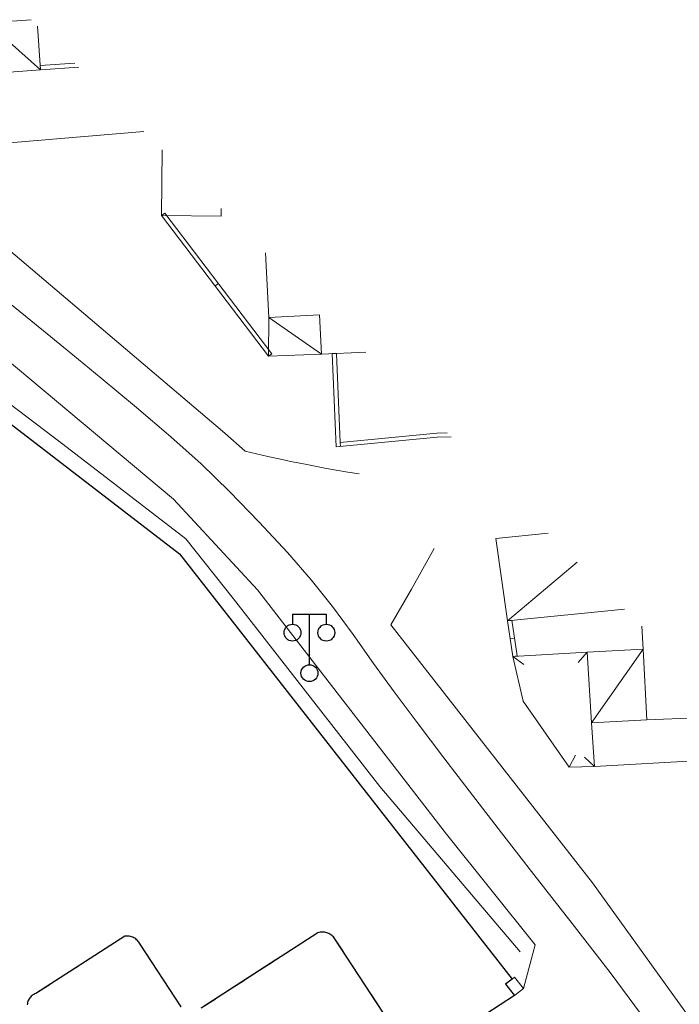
# Model space of a CAD drawing. Extents: x 39508475 to 39522402, y 3783947 to 3795549.
# Tile 202 of 256: x 39518602 to 39518641, y 3790698 to 3790756. Entities that reach past the tile are written whole.
import ezdxf

# ---------------------------------------------------------------- set-up
doc = ezdxf.new("R2010")
doc.units = 0
doc.linetypes.add('X6', pattern=[2, 1, -1])
doc.layers.get('0').update_dxf_attribs({"linetype": 'CONTINUOUS'})
for name, color, linetype in [('DLSS', 4, 'CONTINUOUS'), ('JCDL_JMDD_F', 231, 'CONTINUOUS'), ('JCDL_JMDX_F', 231, 'CONTINUOUS'), ('JCDL_ZBM', 3, 'CONTINUOUS'), ('JMD', 6, 'CONTINUOUS')]:
    doc.layers.add(name, color=color, linetype=linetype)
doc.layers.add('JCDL_JMDX', color=1, linetype='CONTINUOUS', lineweight=0)
doc.layers.add('JCDL_ZBX', color=3, linetype='CONTINUOUS', lineweight=0)
doc.linetypes.add('X19', pattern='A,4.5,[145,symbolx.shx,S=1,R=0,X=0,Y=1],4.5,-0.5,[146,symbolx.shx,S=1,R=0,X=0,Y=0],-0.5', length=10)
doc.linetypes.add('X49', pattern='A,0,[5,symbolt.shx,S=1,R=0,X=0,Y=0],-10', length=10)

# ---------------------------------------------------------------- blocks, each defined once
blk = doc.blocks.new('3521000')
at = {"color": 0}
for p, q in [((-1, 3.5), (1, 3.5)), ((0, 0.5), (0, 3.5))]:
    blk.add_line(p, q, dxfattribs=at)
at = {"color": 0, "linetype": 'Continuous', "flags": 128}
for points in [[(-1, 3.5), (-1, 2.9)], [(1, 3.5), (1, 2.9)]]:
    blk.add_lwpolyline(points, dxfattribs=at)
at = {"color": 0}
for centre in [(-1, 2.4), (1, 2.4), (0, 0)]:
    blk.add_circle(centre, 0.5, dxfattribs=at)

msp = doc.modelspace()

# ---------------------------------------------------------------- linework, layer by layer
at = {"layer": 'DLSS', "linetype": 'Continuous', "lineweight": 20}
for points in [[(39518584.33582, 3790750), (39518585.658, 3790749.163), (39518611.198, 3790727.78199), (39518616.176, 3790722.40501), (39518627.366, 3790707.95399), (39518632.619, 3790701.393), (39518631.916, 3790698.806)], [(39518609.43253, 3790749.54444), (39518599.82299, 3790748.731)], [(39518598.271, 3790745.22299), (39518614.23799, 3790731.68499), (39518615.443, 3790730.619)], [(39518598.271, 3790745.22299), (39518614.23799, 3790731.68499), (39518615.443, 3790730.619), (39518616.11323, 3790730.46177), (39518616.78469, 3790730.30989), (39518617.45726, 3790730.16296), (39518617.888, 3790730.07201), (39518618.13088, 3790730.02098), (39518618.80554, 3790729.88397), (39518619.48118, 3790729.75192), (39518620.15778, 3790729.62486), (39518620.83529, 3790729.50277), (39518621.51369, 3790729.38568), (39518622.193, 3790729.27401)], [(39518626.641, 3790724.862), (39518625.29599, 3790722.451), (39518624.067, 3790720.33401), (39518636.00301, 3790705.06799), (39518645.88299, 3790691.34099)]]:
    msp.add_lwpolyline(points, dxfattribs=at)
at = {"layer": 'DLSS', "linetype": 'Continuous', "lineweight": 0}
msp.add_lwpolyline([(39518638.90035, 3790697.24285), (39518637.05028, 3790699.75135), (39518634.80552, 3790702.66128), (39518632.54291, 3790705.56054), (39518630.62579, 3790708.02894), (39518628.90333, 3790710.26186), (39518627.21199, 3790712.46999), (39518625.61833, 3790714.56676), (39518624.2627, 3790716.38141), (39518623.03791, 3790718.06039), (39518621.82827, 3790719.75902), (39518620.611, 3790721.43018), (39518619.35753, 3790723.00603), (39518617.94775, 3790724.626), (39518616.27175, 3790726.4267), (39518614.52058, 3790728.23205), (39518612.82852, 3790729.86947), (39518611.04227, 3790731.47824), (39518609.01468, 3790733.19948), (39518606.92245, 3790734.93675), (39518604.89341, 3790736.60574), (39518602.74311, 3790738.35681), (39518600.295, 3790740.335)], dxfattribs=at)
at = {"layer": 'DLSS', "linetype": 'X6', "lineweight": 0}
for points in [[(39518602.53463, 3790697.85182), (39518602.54267, 3790697.91417), (39518602.55578, 3790697.97565), (39518602.57386, 3790698.03584), (39518602.59678, 3790698.09438), (39518602.62441, 3790698.15083), (39518602.65655, 3790698.20485), (39518602.69299, 3790698.25608), (39518602.73347, 3790698.30416), (39518602.77775, 3790698.34877), (39518602.82553, 3790698.38962), (39518602.87648, 3790698.42644), (39518602.93025, 3790698.45899), (39518602.98651, 3790698.48704), (39518603.045, 3790698.51), (39518608.307, 3790701.903), (39518608.37542, 3790701.91228), (39518608.4444, 3790701.91548), (39518608.51341, 3790701.91305), (39518608.58199, 3790701.90501), (39518608.6497, 3790701.89142), (39518608.71608, 3790701.87234), (39518608.78068, 3790701.84793), (39518608.84308, 3790701.81834), (39518608.90285, 3790701.78376), (39518608.95961, 3790701.74443), (39518609.01297, 3790701.7006), (39518609.06259, 3790701.65257), (39518609.10814, 3790701.60066), (39518609.14931, 3790701.5452), (39518609.18581, 3790701.4866), (39518609.217, 3790701.42499), (39518611.658, 3790697.725)], [(39518602.53463, 3790697.85182), (39518602.54267, 3790697.91417), (39518602.55578, 3790697.97565), (39518602.57386, 3790698.03584), (39518602.59678, 3790698.09438), (39518602.62441, 3790698.15083), (39518602.65655, 3790698.20485), (39518602.69299, 3790698.25608), (39518602.73347, 3790698.30416), (39518602.77775, 3790698.34877), (39518602.82553, 3790698.38962), (39518602.87648, 3790698.42644), (39518602.93025, 3790698.45899), (39518602.98651, 3790698.48704), (39518603.045, 3790698.51), (39518608.307, 3790701.903), (39518608.37542, 3790701.91228), (39518608.4444, 3790701.91548), (39518608.51341, 3790701.91305), (39518608.58199, 3790701.90501), (39518608.6497, 3790701.89142), (39518608.71608, 3790701.87234), (39518608.78068, 3790701.84793), (39518608.84308, 3790701.81834), (39518608.90285, 3790701.78376), (39518608.95961, 3790701.74443), (39518609.01297, 3790701.7006), (39518609.06259, 3790701.65257), (39518609.10814, 3790701.60066), (39518609.14931, 3790701.5452), (39518609.18581, 3790701.4866), (39518609.217, 3790701.42499), (39518611.658, 3790697.725)], [(39518612.839, 3790697.63999), (39518619.74501, 3790702.114), (39518619.80981, 3790702.13153), (39518619.87585, 3790702.14376), (39518619.94263, 3790702.15097), (39518620.00975, 3790702.15317), (39518620.07686, 3790702.1503), (39518620.14356, 3790702.14243), (39518620.20946, 3790702.12956), (39518620.27424, 3790702.11177), (39518620.33748, 3790702.08919), (39518620.39886, 3790702.06192), (39518620.45802, 3790702.03011), (39518620.51461, 3790701.99396), (39518620.56834, 3790701.95366), (39518620.61887, 3790701.90944), (39518620.66596, 3790701.86155), (39518620.70899, 3790701.80999), (39518625.103, 3790695.11901)], [(39518612.839, 3790697.63999), (39518617.26644, 3790700.50828)], [(39518626.294, 3790695.084), (39518631.392, 3790698.391)]]:
    msp.add_lwpolyline(points, dxfattribs=at)
at = {"layer": 'JCDL_JMDX', "color": 6, "linetype": 'Continuous', "lineweight": 0}
for points in [[(39518600.18717, 3790755.9843), (39518603.327, 3790753.202)], [(39518603.31008, 3790753.45143), (39518605.35769, 3790753.59031)], [(39518603.327, 3790753.202), (39518603.31008, 3790753.45143)], [(39518603.327, 3790753.202), (39518605.59392, 3790753.35576)], [(39518610.488, 3790744.56899), (39518610.68698, 3790744.72035)], [(39518610.488, 3790744.56899), (39518616.82499, 3790736.238)], [(39518610.68698, 3790744.72035), (39518617.02397, 3790736.38935)], [(39518613.6565, 3790740.40349), (39518613.85547, 3790740.55485)], [(39518616.84601, 3790738.544), (39518619.959, 3790736.37099)], [(39518616.82499, 3790736.238), (39518617.02397, 3790736.38935)], [(39518620.59919, 3790736.3967), (39518620.84899, 3790736.40673)], [(39518620.59919, 3790736.3967), (39518620.821, 3790730.871), (39518626.813, 3790731.44401), (39518627.64024, 3790731.46616)], [(39518620.84899, 3790736.40673), (39518621.0602, 3790731.14502), (39518626.79774, 3790731.69369), (39518627.39498, 3790731.70968)], [(39518621.09479, 3790730.89718), (39518621.07099, 3790731.14605)], [(39518630.98399, 3790720.572), (39518635.10372, 3790724.05573)], [(39518630.98399, 3790720.572), (39518631.23127, 3790720.60877)], [(39518630.98399, 3790720.572), (39518631.29599, 3790718.47401)], [(39518631.23127, 3790720.60877), (39518631.54328, 3790718.51078)], [(39518631.13999, 3790719.523), (39518631.38727, 3790719.55978)], [(39518638.9993, 3790718.89593), (39518635.95718, 3790714.54386)], [(39518631.29599, 3790718.47401), (39518631.54328, 3790718.51078)]]:
    msp.add_lwpolyline(points, dxfattribs=at)
at = {"layer": 'JCDL_JMDX', "color": 6, "linetype": 'X19', "lineweight": 0}
msp.add_lwpolyline([(39518631.25565, 3790699.36873), (39518611.562, 3790724.538), (39518578.44316, 3790750)], dxfattribs=at)
at = {"layer": 'JCDL_JMDX_F', "linetype": 'Continuous', "lineweight": 0}
for points in [[(39518635.69656, 3790718.71801), (39518635.16514, 3790718.12002)], [(39518631.29599, 3790718.47401), (39518631.93568, 3790717.99359)], [(39518634.636, 3790711.905), (39518634.9933, 3790712.62077)], [(39518636.1185, 3790711.96025), (39518635.52535, 3790712.49707)], [(39518631.38758, 3790699.47321), (39518631.25565, 3790699.36873), (39518630.86358, 3790699.05821), (39518631.392, 3790698.391), (39518631.916, 3790698.806), (39518631.38758, 3790699.47321)]]:
    msp.add_lwpolyline(points, dxfattribs=at)
at = {"layer": 'JCDL_ZBM'}
for points in [[(39518578.44316, 3790750), (39518611.562, 3790724.538), (39518631.25565, 3790699.36873), (39518630.86358, 3790699.05821), (39518631.392, 3790698.391), (39518626.294, 3790695.084)], [(39518611.658, 3790697.725), (39518609.217, 3790701.42499), (39518609.18581, 3790701.4866), (39518609.14931, 3790701.5452), (39518609.10814, 3790701.60066), (39518609.06259, 3790701.65257), (39518609.01297, 3790701.7006), (39518608.95961, 3790701.74443), (39518608.90285, 3790701.78376), (39518608.84308, 3790701.81834), (39518608.78068, 3790701.84793), (39518608.71608, 3790701.87234), (39518608.6497, 3790701.89142), (39518608.58199, 3790701.90501), (39518608.51341, 3790701.91305), (39518608.4444, 3790701.91548), (39518608.37542, 3790701.91228), (39518608.307, 3790701.903), (39518603.045, 3790698.51), (39518602.98651, 3790698.48704), (39518602.93025, 3790698.45899), (39518602.87648, 3790698.42644), (39518602.82553, 3790698.38962), (39518602.77775, 3790698.34877), (39518602.73347, 3790698.30416), (39518602.69299, 3790698.25608), (39518602.65655, 3790698.20485), (39518602.62441, 3790698.15083), (39518602.59678, 3790698.09438), (39518602.57386, 3790698.03584), (39518602.55578, 3790697.97565), (39518602.54267, 3790697.91417), (39518602.53463, 3790697.85182)], [(39518611.658, 3790697.725), (39518609.217, 3790701.42499), (39518609.18581, 3790701.4866), (39518609.14931, 3790701.5452), (39518609.10814, 3790701.60066), (39518609.06259, 3790701.65257), (39518609.01297, 3790701.7006), (39518608.95961, 3790701.74443), (39518608.90285, 3790701.78376), (39518608.84308, 3790701.81834), (39518608.78068, 3790701.84793), (39518608.71608, 3790701.87234), (39518608.6497, 3790701.89142), (39518608.58199, 3790701.90501), (39518608.51341, 3790701.91305), (39518608.4444, 3790701.91548), (39518608.37542, 3790701.91228), (39518608.307, 3790701.903), (39518603.045, 3790698.51), (39518602.98651, 3790698.48704), (39518602.93025, 3790698.45899), (39518602.87648, 3790698.42644), (39518602.82553, 3790698.38962), (39518602.77775, 3790698.34877), (39518602.73347, 3790698.30416), (39518602.69299, 3790698.25608), (39518602.65655, 3790698.20485), (39518602.62441, 3790698.15083), (39518602.59678, 3790698.09438), (39518602.57386, 3790698.03584), (39518602.55578, 3790697.97565), (39518602.54267, 3790697.91417), (39518602.53463, 3790697.85182)], [(39518625.103, 3790695.11901), (39518620.70899, 3790701.80999), (39518620.66596, 3790701.86155), (39518620.61887, 3790701.90944), (39518620.56834, 3790701.95366), (39518620.51461, 3790701.99396), (39518620.45802, 3790702.03011), (39518620.39886, 3790702.06192), (39518620.33748, 3790702.08919), (39518620.27424, 3790702.11177), (39518620.20946, 3790702.12956), (39518620.14356, 3790702.14243), (39518620.07686, 3790702.1503), (39518620.00975, 3790702.15317), (39518619.94263, 3790702.15097), (39518619.87585, 3790702.14376), (39518619.80981, 3790702.13153), (39518619.74501, 3790702.114), (39518612.839, 3790697.63999)], [(39518617.26644, 3790700.50828), (39518612.839, 3790697.63999)]]:
    msp.add_lwpolyline(points, dxfattribs=at)
at = {"layer": 'JCDL_ZBX', "color": 114, "linetype": 'X49', "lineweight": 0, "true_color": 0x009944}
msp.add_lwpolyline([(39518579.52511, 3790750), (39518583.04541, 3790747.28357), (39518593.96259, 3790739.12198), (39518604.63751, 3790731.03804), (39518611.93265, 3790725.42969), (39518614.75738, 3790721.8771), (39518623.41373, 3790710.76707), (39518631.716, 3790700.974)], dxfattribs=at)
at = {"layer": 'JMD', "color": 6, "linetype": 'Continuous', "lineweight": 0}
for points in [[(39518600.402, 3790752.992), (39518600.18717, 3790755.9843), (39518602.76049, 3790756.16905)], [(39518603.14111, 3790755.79113), (39518603.327, 3790753.202), (39518600.402, 3790752.992)], [(39518614.01743, 3790744.99214), (39518614.01405, 3790744.54257), (39518610.488, 3790744.56899), (39518610.51723, 3790748.46745)], [(39518619.959, 3790736.37099), (39518619.84256, 3790738.69419), (39518616.84601, 3790738.544), (39518616.65403, 3790742.37427)], [(39518616.84601, 3790738.544), (39518619.84256, 3790738.69419), (39518619.959, 3790736.37099), (39518616.82499, 3790736.238), (39518616.84601, 3790738.544)], [(39518622.59377, 3790736.47676), (39518619.959, 3790736.37099)], [(39518637.9075, 3790721.27188), (39518630.98399, 3790720.572), (39518630.293, 3790725.46), (39518633.37556, 3790725.77161)], [(39518646.4957, 3790712.74473), (39518642.37, 3790712.561), (39518642.202, 3790714.83799), (39518639.224, 3790714.725), (39518638.9993, 3790718.89593), (39518638.92577, 3790720.26085)], [(39518636.1185, 3790711.96025), (39518634.636, 3790711.905), (39518631.907, 3790715.83), (39518631.29599, 3790718.47401), (39518635.69656, 3790718.71801), (39518635.95718, 3790714.54386), (39518636.1185, 3790711.96025)], [(39518639.224, 3790714.725), (39518635.95718, 3790714.54386), (39518635.69656, 3790718.71801), (39518638.9993, 3790718.89593), (39518639.224, 3790714.725)], [(39518636.1185, 3790711.96025), (39518635.95718, 3790714.54386), (39518639.224, 3790714.725), (39518642.202, 3790714.83799), (39518642.37, 3790712.561), (39518642.39231, 3790712.30591), (39518636.1185, 3790711.96025)]]:
    msp.add_lwpolyline(points, dxfattribs=at)

# ---------------------------------------------------------------- block references
at = {"layer": 'JCDL_JMDD_F'}
msp.add_blockref('3521000', (39518619.24601, 3790717.477), dxfattribs=at)

doc.saveas('drawing.dxf')
